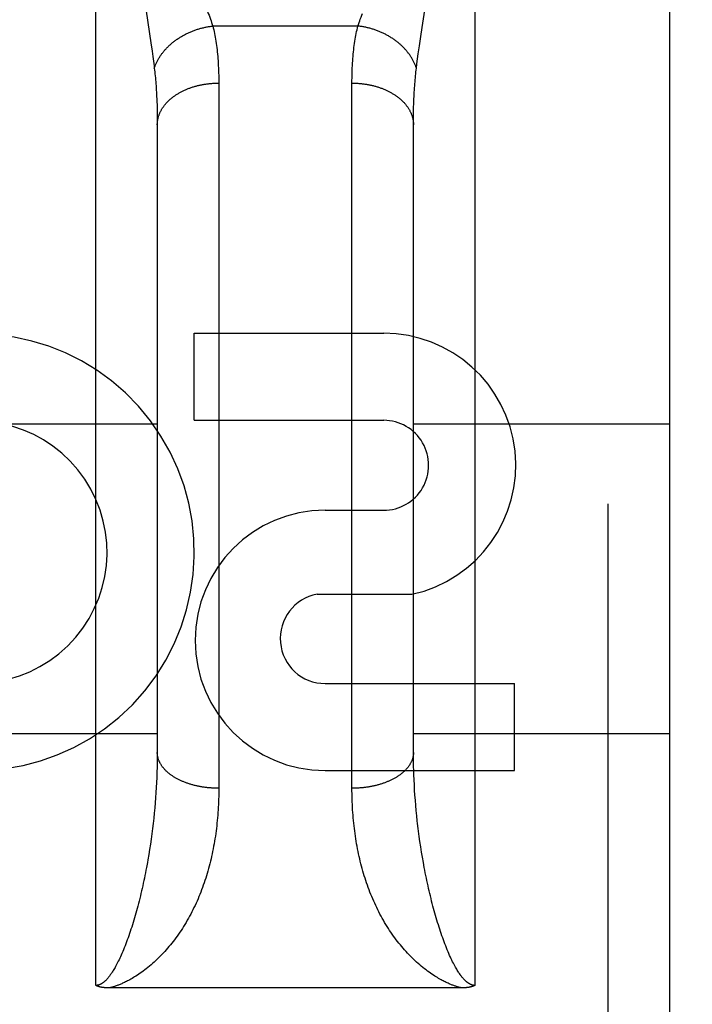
# Model space of a CAD drawing. Header units: inches. Extents: x 0 to 220, y 0 to 142.
# Tile 49 of 76: x 65.292 to 65.62, y 104.639 to 105.119. Entities that reach past the tile are written whole.
import ezdxf

# ---------------------------------------------------------------- set-up
doc = ezdxf.new("R2010")
doc.units = ezdxf.units.IN
doc.header["$LTSCALE"] = 12.0905172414
doc.header["$MEASUREMENT"] = 0
doc.linetypes.add('HIDDEN', pattern=[0.2, 0.1, -0.1])
doc.layers.add('DEFAULT_2', color=8, linetype='HIDDEN')
doc.layers.add('LEFT_DOOR_ASSEMBLY', color=7, linetype='CONTINUOUS')

msp = doc.modelspace()

# ---------------------------------------------------------------- linework, layer by layer
at = {"layer": 'DEFAULT_2', "color": 8, "linetype": 'HIDDEN'}
msp.add_line((67.40064453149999, 104.8411618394), (40.7966445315, 104.8411618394), dxfattribs=at)
at = {"layer": 'LEFT_DOOR_ASSEMBLY', "color": 8, "linetype": 'HIDDEN'}
for p, q in [((65.32914453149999, 104.6478765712), (65.32914453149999, 105.4586699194)), ((65.5141445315, 105.4586699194), (65.5141445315, 104.6478765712)), ((65.57914453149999, 103.6736699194), (65.57914453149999, 105.4586699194)), ((65.6091445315, 105.4286695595), (65.6091445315, 103.7036699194)), ((65.3536720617, 105.1229460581), (65.3560042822, 105.1074618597)), ((65.4879336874, 105.1118063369), (65.48986102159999, 105.1245918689)), ((65.4570552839, 105.1157281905), (65.3862337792, 105.1157281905)), ((65.48708274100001, 105.1060844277), (65.4879336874, 105.1118063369)), ((65.3560042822, 105.1074618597), (65.3565880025, 105.1034340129)), ((65.3565880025, 105.1034340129), (65.356939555, 105.1009179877)), ((65.4861849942, 105.0997083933), (65.4865215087, 105.1021595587)), ((65.4865215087, 105.1021595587), (65.48708274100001, 105.1060844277)), ((65.356939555, 105.1009179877), (65.3572611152, 105.0985300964)), ((65.4855999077, 105.0951683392), (65.4858781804, 105.0973815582)), ((65.4858781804, 105.0973815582), (65.4861849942, 105.0997083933)), ((65.3891402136, 105.0891726), (65.3891445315, 104.7440189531)), ((65.45414967, 104.74269103), (65.45414453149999, 105.0879074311)), ((65.35903813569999, 105.0758051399), (65.3590903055, 105.0735018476)), ((65.3590903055, 105.0735018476), (65.3591250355, 105.0711491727)), ((65.4841640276, 105.0711491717), (65.4841987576, 105.0735018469)), ((65.4841987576, 105.0735018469), (65.4842509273, 105.0758051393)), ((65.3591250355, 105.0711491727), (65.3591423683, 105.0687470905)), ((65.3591423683, 105.0687470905), (65.3591445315, 104.76152975)), ((65.4841445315, 104.7615297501), (65.48414669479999, 105.0687470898)), ((65.48414669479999, 105.0687470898), (65.4841640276, 105.0711491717)), ((65.3772013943, 104.9234536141), (65.3772013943, 104.9658916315)), ((65.3772013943, 104.9658916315), (65.4696257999, 104.9658916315)), ((65.2341445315, 104.9216699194), (65.3591445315, 104.9216699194)), ((65.3772013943, 104.9234536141), (65.4696257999, 104.9234536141)), ((65.4841445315, 104.9216699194), (65.6091445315, 104.9216699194)), ((65.44107516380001, 104.8795841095), (65.4695879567, 104.8795841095)), ((65.43715054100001, 104.8386235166), (65.4834256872, 104.8386235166)), ((65.44107516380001, 104.7951079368), (65.5334995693, 104.7951079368)), ((65.5334995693, 104.7526699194), (65.5334995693, 104.7951079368)), ((65.2341445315, 104.7706699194), (65.3591445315, 104.7706699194)), ((65.4841445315, 104.7706699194), (65.6091445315, 104.7706699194)), ((65.3591445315, 104.7615297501), (65.3591342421, 104.759115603)), ((65.484154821, 104.7591156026), (65.4841445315, 104.7615297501)), ((65.3591033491, 104.7566895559), (65.3590518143, 104.7542521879)), ((65.3591342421, 104.759115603), (65.3591033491, 104.7566895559)), ((65.48418571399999, 104.7566895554), (65.484154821, 104.7591156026)), ((65.4842372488, 104.7542521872), (65.48418571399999, 104.7566895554)), ((65.3589795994, 104.7518041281), (65.3588866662, 104.7493460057)), ((65.3590518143, 104.7542521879), (65.3589795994, 104.7518041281)), ((65.44107516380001, 104.7526699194), (65.5334995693, 104.7526699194)), ((65.3587729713, 104.7468783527), (65.3586384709, 104.7444017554)), ((65.3588866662, 104.7493460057), (65.3587729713, 104.7468783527)), ((65.4844566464, 104.7481133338), (65.4843533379, 104.7505762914)), ((65.4845807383, 104.745641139), (65.4844566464, 104.7481133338)), ((65.3584831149, 104.7419167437), (65.3583068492, 104.7394238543)), ((65.3586384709, 104.7444017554), (65.3584831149, 104.7419167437)), ((65.48472566, 104.7431602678), (65.4845807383, 104.745641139)), ((65.4848914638, 104.740671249), (65.48472566, 104.7431602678)), ((65.3581096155, 104.736923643), (65.3578913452, 104.7344166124)), ((65.3583068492, 104.7394238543), (65.3581096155, 104.736923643)), ((65.48507820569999, 104.7381746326), (65.4848914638, 104.740671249)), ((65.4852859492, 104.735670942), (65.48507820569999, 104.7381746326)), ((65.3578913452, 104.7344166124), (65.3576519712, 104.7319033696)), ((65.48551476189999, 104.7331607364), (65.4852859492, 104.735670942)), ((65.48576472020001, 104.7306445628), (65.48551476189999, 104.7331607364)), ((65.357391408, 104.7293844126), (65.3571095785, 104.7268604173)), ((65.3576519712, 104.7319033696), (65.357391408, 104.7293844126)), ((65.48603590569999, 104.7281230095), (65.48576472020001, 104.7306445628)), ((65.35680638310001, 104.7243319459), (65.35648173, 104.7217997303)), ((65.3571095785, 104.7268604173), (65.35680638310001, 104.7243319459)), ((65.35613551, 104.7192644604), (65.3557676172, 104.7167269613)), ((65.35648173, 104.7217997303), (65.35613551, 104.7192644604)), ((65.4873347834, 104.7179959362), (65.4869777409, 104.7205324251)), ((65.4877135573, 104.7154576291), (65.4873347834, 104.7179959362)), ((65.3553779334, 104.7141880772), (65.3549663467, 104.7116488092)), ((65.3557676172, 104.7167269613), (65.3553779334, 104.7141880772)), ((65.4881141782, 104.7129184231), (65.4877135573, 104.7154576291)), ((65.4885367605, 104.7103793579), (65.4881141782, 104.7129184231)), ((65.4889814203, 104.7078415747), (65.4885367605, 104.7103793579)), ((65.4894482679, 104.7053063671), (65.4889814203, 104.7078415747)), ((65.507766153, 104.6466674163), (65.3357396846, 104.646666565))]:
    msp.add_line(p, q, dxfattribs=at)
for points in [[(65.38326810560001, 105.123921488), (65.38403146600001, 105.1219242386), (65.3843905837, 105.1209656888), (65.3847345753, 105.1200330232), (65.3850636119, 105.1191254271), (65.3853777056, 105.1182423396), (65.3856772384, 105.1173824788), (65.3859626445, 105.1165444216), (65.3862337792, 105.1157281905)], [(65.4570552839, 105.1157281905), (65.457326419, 105.1165444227), (65.4576118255, 105.1173824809), (65.4579113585, 105.1182423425), (65.4582254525, 105.1191254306), (65.4585544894, 105.1200330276), (65.4588984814, 105.1209656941), (65.45925759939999, 105.1219242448)], [(65.3576891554, 105.0951683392), (65.3578003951, 105.0955026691), (65.35791740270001, 105.0958363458), (65.3580401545, 105.0961693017), (65.3581686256, 105.0965014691), (65.3583027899, 105.0968327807), (65.35844262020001, 105.0971631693), (65.3585880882, 105.0974925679), (65.3587391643, 105.0978209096), (65.3588958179, 105.0981481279), (65.3590580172, 105.0984741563), (65.35922572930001, 105.0987989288), (65.35939892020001, 105.0991223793), (65.3595775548, 105.0994444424), (65.3597615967, 105.0997650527), (65.3599510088, 105.1000841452), (65.3601457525, 105.1004016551), (65.3603457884, 105.1007175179), (65.3605510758, 105.1010316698), (65.3607615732, 105.1013440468), (65.3609772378, 105.1016545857), (65.3611980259, 105.1019632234), (65.3614238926, 105.1022698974), (65.3616547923, 105.1025745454), (65.36189067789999, 105.1028771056), (65.36213150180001, 105.1031775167), (65.362377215, 105.1034757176), (65.3626277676, 105.103771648), (65.362883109, 105.1040652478), (65.36314318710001, 105.1043564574), (65.3634079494, 105.1046452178), (65.3636773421, 105.1049314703), (65.3639513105, 105.105215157), (65.3642297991, 105.1054962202), (65.3645127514, 105.1057746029), (65.3648001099, 105.1060502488), (65.36509181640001, 105.1063231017), (65.3653878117, 105.1065931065), (65.3656880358, 105.1068602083), (65.36599242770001, 105.107124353), (65.3663009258, 105.1073854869), (65.3666134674, 105.1076435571), (65.3669299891, 105.1078985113), (65.3672504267, 105.1081502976), (65.3675747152, 105.1083988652), (65.3679027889, 105.1086441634), (65.3682345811, 105.1088861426), (65.3685700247, 105.1091247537), (65.36890905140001, 105.1093599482), (65.36925159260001, 105.1095916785), (65.3695975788, 105.1098198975), (65.3699469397, 105.110044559), (65.3702996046, 105.1102656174), (65.3706555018, 105.1104830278), (65.3710145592, 105.1106967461), (65.3713767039, 105.1109067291), (65.3717418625, 105.111112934), (65.3721099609, 105.111315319), (65.3724809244, 105.1115138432), (65.37285467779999, 105.1117084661), (65.37323114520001, 105.1118991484), (65.3736102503, 105.1120858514), (65.3739919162, 105.1122685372), (65.3743760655, 105.1124471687), (65.3747626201, 105.1126217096), (65.3751515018, 105.1127921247), (65.3755426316, 105.1129583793), (65.3759359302, 105.1131204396), (65.3763313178, 105.1132782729), (65.3767287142, 105.1134318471), (65.3771280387, 105.113581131), (65.3775292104, 105.1137260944), (65.3779321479, 105.1138667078), (65.3783367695, 105.1140029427), (65.378742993, 105.1141347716), (65.3791507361, 105.1142621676), (65.379559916, 105.1143851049), (65.3799704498, 105.1145035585), (65.3803822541, 105.1146175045), (65.3807952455, 105.1147269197), (65.3812093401, 105.114831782), (65.3816244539, 105.11493207), (65.3820405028, 105.1150277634), (65.3824574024, 105.1151188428), (65.382875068, 105.1152052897), (65.3832934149, 105.1152870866), (65.3837123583, 105.1153642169), (65.3841318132, 105.115436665), (65.3845516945, 105.1155044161), (65.384971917, 105.1155674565), (65.3853923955, 105.1156257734), (65.3858130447, 105.115679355), (65.3862337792, 105.1157281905)], [(65.3862337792, 105.1157281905), (65.38645006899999, 105.1148486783), (65.3866583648, 105.1139547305), (65.3868586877, 105.1130462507), (65.38705097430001, 105.1121229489), (65.3872351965, 105.1111845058), (65.3874112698, 105.1102308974), (65.3875791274, 105.1092619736), (65.3877386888, 105.1082778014), (65.3878898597, 105.107278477), (65.38803261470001, 105.1062637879), (65.38816691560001, 105.1052335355), (65.38829270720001, 105.1041877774), (65.3884099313, 105.1031265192), (65.3885185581, 105.1020497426), (65.3886185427, 105.1009574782), (65.388709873, 105.0998496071), (65.38879252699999, 105.0987260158), (65.3888664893, 105.0975867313), (65.3889317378, 105.0964317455), (65.38898827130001, 105.0952610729), (65.3890360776, 105.0940747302), (65.3890751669, 105.0928727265), (65.3891055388, 105.0916551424), (65.3891272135, 105.0904218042), (65.3891402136, 105.0891726)], [(65.45414453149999, 105.0879074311), (65.4541488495, 105.0891725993), (65.4541618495, 105.0904218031), (65.4541835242, 105.0916551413), (65.4542138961, 105.0928727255), (65.4542529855, 105.0940747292), (65.45430079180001, 105.095261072), (65.45435732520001, 105.0964317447), (65.4544225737, 105.0975867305), (65.4544965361, 105.0987260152), (65.4545791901, 105.0998496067), (65.4546705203, 105.1009574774), (65.4547705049, 105.1020497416), (65.4548791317, 105.1031265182), (65.4549963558, 105.1041877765), (65.4551221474, 105.1052335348), (65.4552564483, 105.1062637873), (65.4553992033, 105.1072784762), (65.4555503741, 105.1082778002), (65.4557099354, 105.1092619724), (65.455877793, 105.110230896), (65.4560538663, 105.1111845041), (65.4562380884, 105.112122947), (65.456430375, 105.1130462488), (65.4566306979, 105.1139547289), (65.4568389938, 105.1148486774), (65.4570552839, 105.1157281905)], [(65.4855999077, 105.0951683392), (65.485488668, 105.0955026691), (65.4853716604, 105.0958363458), (65.4852489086, 105.0961693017), (65.4851204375, 105.0965014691), (65.4849862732, 105.0968327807), (65.4848464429, 105.0971631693), (65.4847009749, 105.0974925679), (65.4845498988, 105.0978209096), (65.48439324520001, 105.0981481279), (65.4842310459, 105.0984741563), (65.4840633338, 105.0987989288), (65.4838901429, 105.0991223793), (65.4837115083, 105.0994444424), (65.4835274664, 105.0997650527), (65.4833380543, 105.1000841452), (65.4831433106, 105.1004016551), (65.4829432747, 105.1007175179), (65.4827379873, 105.1010316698), (65.4825274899, 105.1013440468), (65.4823118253, 105.1016545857), (65.48209103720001, 105.1019632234), (65.4818651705, 105.1022698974), (65.4816342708, 105.1025745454), (65.48139838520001, 105.1028771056), (65.4811575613, 105.1031775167), (65.4809118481, 105.1034757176), (65.4806612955, 105.103771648), (65.4804059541, 105.1040652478), (65.48014587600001, 105.1043564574), (65.4798811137, 105.1046452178), (65.479611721, 105.1049314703), (65.4793377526, 105.105215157), (65.479059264, 105.1054962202), (65.4787763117, 105.1057746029), (65.4784889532, 105.1060502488), (65.4781972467, 105.1063231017), (65.4779012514, 105.1065931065), (65.4776010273, 105.1068602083), (65.4772966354, 105.107124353), (65.4769881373, 105.1073854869), (65.4766755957, 105.1076435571), (65.476359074, 105.1078985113), (65.4760386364, 105.1081502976), (65.4757143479, 105.1083988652), (65.4753862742, 105.1086441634), (65.475054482, 105.1088861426), (65.4747190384, 105.1091247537), (65.4743800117, 105.1093599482), (65.47403747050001, 105.1095916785), (65.4736914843, 105.1098198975), (65.4733421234, 105.110044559), (65.47298945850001, 105.1102656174), (65.4726335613, 105.1104830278), (65.47227450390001, 105.1106967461), (65.4719123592, 105.1109067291), (65.4715472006, 105.111112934), (65.4711791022, 105.111315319), (65.4708081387, 105.1115138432), (65.4704343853, 105.1117084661), (65.4700579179, 105.1118991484), (65.4696788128, 105.1120858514), (65.46929714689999, 105.1122685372), (65.4689129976, 105.1124471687), (65.468526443, 105.1126217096), (65.4681375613, 105.1127921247), (65.46774643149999, 105.1129583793), (65.4673531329, 105.1131204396), (65.4669577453, 105.1132782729), (65.4665603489, 105.1134318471), (65.4661610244, 105.113581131), (65.4657598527, 105.1137260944), (65.4653569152, 105.1138667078), (65.46495229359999, 105.1140029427), (65.4645460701, 105.1141347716), (65.464138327, 105.1142621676), (65.4637291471, 105.1143851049), (65.4633186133, 105.1145035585), (65.462906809, 105.1146175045), (65.4624938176, 105.1147269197), (65.462079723, 105.114831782), (65.4616646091, 105.11493207), (65.46124856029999, 105.1150277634), (65.4608316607, 105.1151188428), (65.4604139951, 105.1152052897), (65.45999564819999, 105.1152870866), (65.4595767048, 105.1153642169), (65.4591572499, 105.115436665), (65.4587373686, 105.1155044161), (65.4583171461, 105.1155674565), (65.4578966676, 105.1156257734), (65.4574760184, 105.115679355), (65.4570552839, 105.1157281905)], [(65.3572611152, 105.0985300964), (65.3575535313, 105.0962606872), (65.3576891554, 105.0951683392)], [(65.3576891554, 105.0951683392), (65.3577972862, 105.0942628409), (65.3579014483, 105.0933450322), (65.35800160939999, 105.0924149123), (65.358097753, 105.091472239), (65.3581898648, 105.0905167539), (65.3582779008, 105.0895485), (65.3583618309, 105.0885673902), (65.3584416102, 105.0875735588), (65.35851719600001, 105.0865671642), (65.35858857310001, 105.0855480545), (65.3586557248, 105.0845160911), (65.3587186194, 105.083471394), (65.3587772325, 105.0824140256), (65.3588315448, 105.0813440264), (65.3588815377, 105.0802614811), (65.35892720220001, 105.0791663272)], [(65.4842509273, 105.0758051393), (65.4843205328, 105.0780585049), (65.48436186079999, 105.079166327), (65.4844075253, 105.0802614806), (65.4844575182, 105.0813440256), (65.4845118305, 105.0824140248), (65.48457044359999, 105.0834713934), (65.4846333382, 105.0845160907), (65.48470048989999, 105.0855480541), (65.48477186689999, 105.0865671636), (65.48484745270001, 105.0875735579), (65.4849272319, 105.0885673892), (65.4850111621, 105.089548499), (65.485099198, 105.0905167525), (65.4851913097, 105.0914722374), (65.4852874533, 105.0924149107), (65.4853876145, 105.0933450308), (65.4854917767, 105.09426284), (65.4855999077, 105.0951683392)], [(65.3591445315, 105.0675273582), (65.359147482, 105.0678131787), (65.3591563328, 105.068098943), (65.3591710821, 105.0683845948), (65.3591917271, 105.068670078), (65.3592182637, 105.0689553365), (65.3592506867, 105.069240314), (65.3592889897, 105.0695249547), (65.3593331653, 105.0698092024), (65.35938320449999, 105.0700930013), (65.35943909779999, 105.0703762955), (65.359500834, 105.0706590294), (65.359568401, 105.0709411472), (65.3596417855, 105.0712225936), (65.35972097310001, 105.0715033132), (65.3598059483, 105.0717832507), (65.3598966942, 105.0720623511), (65.35999319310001, 105.0723405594), (65.3600954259, 105.072617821), (65.3602033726, 105.0728940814), (65.3603170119, 105.0731692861), (65.36043632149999, 105.0734433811), (65.3605612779, 105.0737163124), (65.3606918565, 105.0739880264), (65.3608280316, 105.0742584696), (65.3609697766, 105.0745275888), (65.3611170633, 105.074795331), (65.361269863, 105.0750616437), (65.3614281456, 105.0753264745), (65.3615918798, 105.0755897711), (65.36176103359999, 105.0758514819), (65.3619355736, 105.0761115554), (65.3621154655, 105.0763699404), (65.36230067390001, 105.0766265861), (65.3624911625, 105.0768814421), (65.3626868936, 105.0771344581), (65.3628878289, 105.0773855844), (65.3630939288, 105.0776347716), (65.36330515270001, 105.0778819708), (65.3635214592, 105.0781271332), (65.3637428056, 105.0783702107), (65.3639691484, 105.0786111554), (65.36420044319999, 105.0788499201), (65.3644366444, 105.0790864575), (65.3646777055, 105.0793207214), (65.3649235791, 105.0795526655), (65.365174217, 105.0797822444), (65.3654295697, 105.0800094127), (65.36568958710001, 105.0802341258), (65.3659542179, 105.0804563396), (65.3662234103, 105.0806760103), (65.3664971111, 105.0808930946), (65.3667752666, 105.08110755), (65.3670578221, 105.0813193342), (65.3673447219, 105.0815284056), (65.3676359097, 105.0817347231), (65.3679313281, 105.0819382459), (65.3682309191, 105.0821389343), (65.3685346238, 105.0823367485), (65.3688423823, 105.0825316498), (65.3691541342, 105.0827235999), (65.3694698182, 105.0829125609), (65.369789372, 105.0830984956), (65.370112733, 105.0832813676), (65.3704398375, 105.0834611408), (65.3707706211, 105.0836377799), (65.3711050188, 105.0838112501), (65.3714429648, 105.0839815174), (65.37178439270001, 105.0841485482), (65.3721292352, 105.0843123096), (65.3724774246, 105.0844727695), (65.37282889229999, 105.0846298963), (65.3731835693, 105.0847836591), (65.3735413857, 105.0849340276), (65.3739022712, 105.0850809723), (65.3742661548, 105.0852244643), (65.3746329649, 105.0853644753), (65.3750026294, 105.0855009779), (65.3753750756, 105.085633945), (65.3757502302, 105.0857633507), (65.3761280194, 105.0858891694), (65.3765083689, 105.0860113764), (65.3768912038, 105.0861299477), (65.377276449, 105.0862448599), (65.3776640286, 105.0863560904), (65.37805386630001, 105.0864636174), (65.3784458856, 105.0865674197), (65.3788400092, 105.0866674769), (65.3792361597, 105.0867637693), (65.3796342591, 105.0868562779), (65.3800342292, 105.0869449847), (65.3804359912, 105.087029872), (65.3808394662, 105.0871109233), (65.3812445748, 105.0871881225), (65.3816512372, 105.0872614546), (65.3820593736, 105.087330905), (65.3824689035, 105.0873964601), (65.3828797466, 105.0874581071), (65.3832918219, 105.0875158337), (65.3837050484, 105.0875696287), (65.3841193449, 105.0876194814), (65.3845346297, 105.0876653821), (65.3849508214, 105.0877073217), (65.3853678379, 105.087745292), (65.3857855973, 105.0877792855), (65.38620401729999, 105.0878092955), (65.3866230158, 105.0878353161), (65.3870425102, 105.0878573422), (65.3874624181, 105.0878753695), (65.38788265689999, 105.0878893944), (65.3883031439, 105.0878994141), (65.3887237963, 105.0879054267), (65.3891445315, 105.0879074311)], [(65.45414453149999, 105.0879074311), (65.4545652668, 105.0879054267), (65.4549859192, 105.0878994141), (65.4554064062, 105.0878893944), (65.455826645, 105.0878753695), (65.4562465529, 105.0878573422), (65.45666604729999, 105.0878353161), (65.4570850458, 105.0878092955), (65.4575034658, 105.0877792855), (65.45792122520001, 105.087745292), (65.4583382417, 105.0877073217), (65.4587544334, 105.0876653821), (65.4591697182, 105.0876194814), (65.4595840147, 105.0875696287), (65.4599972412, 105.0875158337), (65.46040931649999, 105.0874581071), (65.4608201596, 105.0873964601), (65.4612296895, 105.087330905), (65.4616378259, 105.0872614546), (65.4620444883, 105.0871881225), (65.4624495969, 105.0871109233), (65.4628530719, 105.087029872), (65.46325483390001, 105.0869449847), (65.463654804, 105.0868562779), (65.4640529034, 105.0867637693), (65.4644490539, 105.0866674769), (65.4648431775, 105.0865674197), (65.46523519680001, 105.0864636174), (65.4656250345, 105.0863560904), (65.4660126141, 105.0862448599), (65.4663978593, 105.0861299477), (65.4667806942, 105.0860113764), (65.4671610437, 105.0858891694), (65.4675388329, 105.0857633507), (65.4679139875, 105.085633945), (65.4682864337, 105.0855009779), (65.4686560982, 105.0853644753), (65.4690229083, 105.0852244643), (65.46938679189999, 105.0850809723), (65.4697476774, 105.0849340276), (65.4701054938, 105.0847836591), (65.4704601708, 105.0846298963), (65.47081163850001, 105.0844727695), (65.4711598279, 105.0843123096), (65.4715046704, 105.0841485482), (65.4718460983, 105.0839815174), (65.47218404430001, 105.0838112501), (65.472518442, 105.0836377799), (65.4728492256, 105.0834611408), (65.4731763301, 105.0832813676), (65.4734996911, 105.0830984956), (65.4738192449, 105.0829125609), (65.4741349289, 105.0827235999), (65.4744466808, 105.0825316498), (65.4747544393, 105.0823367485), (65.475058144, 105.0821389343), (65.475357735, 105.0819382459), (65.4756531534, 105.0817347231), (65.4759443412, 105.0815284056), (65.47623124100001, 105.0813193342), (65.4765137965, 105.08110755), (65.476791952, 105.0808930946), (65.4770656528, 105.0806760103), (65.4773348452, 105.0804563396), (65.47759947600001, 105.0802341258), (65.4778594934, 105.0800094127), (65.4781148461, 105.0797822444), (65.478365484, 105.0795526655), (65.4786113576, 105.0793207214), (65.4788524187, 105.0790864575), (65.4790886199, 105.0788499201), (65.4793199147, 105.0786111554), (65.4795462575, 105.0783702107), (65.4797676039, 105.0781271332), (65.4799839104, 105.0778819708), (65.4801951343, 105.0776347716), (65.4804012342, 105.0773855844), (65.4806021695, 105.0771344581), (65.48079790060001, 105.0768814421), (65.48098838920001, 105.0766265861), (65.4811735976, 105.0763699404), (65.4813534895, 105.0761115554), (65.4815280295, 105.0758514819), (65.4816971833, 105.0755897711), (65.4818609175, 105.0753264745), (65.4820192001, 105.0750616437), (65.4821719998, 105.074795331), (65.4823192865, 105.0745275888), (65.4824610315, 105.0742584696), (65.4825972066, 105.0739880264), (65.4827277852, 105.0737163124), (65.4828527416, 105.0734433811), (65.4829720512, 105.0731692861), (65.4830856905, 105.0728940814), (65.4831936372, 105.072617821), (65.48329587, 105.0723405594), (65.4833923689, 105.0720623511), (65.4834831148, 105.0717832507), (65.48356809, 105.0715033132), (65.4836472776, 105.0712225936), (65.4837206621, 105.0709411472), (65.4837882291, 105.0706590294), (65.4838499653, 105.0703762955), (65.4839058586, 105.0700930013), (65.4839558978, 105.0698092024), (65.4840000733, 105.0695249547), (65.48403837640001, 105.069240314), (65.4840707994, 105.0689553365), (65.484097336, 105.068670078), (65.484117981, 105.0683845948), (65.4841327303, 105.068098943), (65.48414158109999, 105.0678131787), (65.4841445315, 105.0675273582)], [(65.35892720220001, 105.0791663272), (65.3590055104, 105.0769380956), (65.35903813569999, 105.0758051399)], [(65.3891445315, 104.7440189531), (65.3887237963, 104.7440206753), (65.3883031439, 104.7440258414), (65.38788265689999, 104.7440344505), (65.3874624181, 104.7440465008), (65.3870425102, 104.7440619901), (65.3866230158, 104.7440809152), (65.38620401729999, 104.7441032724), (65.3857855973, 104.7441290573), (65.3853678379, 104.7441582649), (65.3849508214, 104.7441908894), (65.3845346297, 104.7442269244), (65.3841193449, 104.7442663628), (65.3837050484, 104.7443091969), (65.3832918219, 104.7443554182), (65.3828797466, 104.7444050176), (65.3824689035, 104.7444579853), (65.3820593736, 104.7445143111), (65.3816512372, 104.7445739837), (65.3812445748, 104.7446369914), (65.3808394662, 104.7447033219), (65.3804359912, 104.7447729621), (65.3800342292, 104.7448458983), (65.3796342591, 104.7449221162), (65.3792361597, 104.7450016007), (65.3788400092, 104.7450843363), (65.3784458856, 104.7451703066), (65.37805386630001, 104.7452594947), (65.3776640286, 104.7453518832), (65.377276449, 104.7454474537), (65.3768912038, 104.7455461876), (65.3765083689, 104.7456480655), (65.3761280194, 104.7457530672), (65.3757502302, 104.7458611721), (65.3753750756, 104.7459723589), (65.3750026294, 104.7460866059), (65.3746329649, 104.7462038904), (65.3742661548, 104.7463241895), (65.3739022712, 104.7464474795), (65.3735413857, 104.7465737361), (65.3731835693, 104.7467029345), (65.37282889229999, 104.7468350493), (65.3724774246, 104.7469700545), (65.3721292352, 104.7471079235), (65.37178439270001, 104.7472486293), (65.3714429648, 104.7473921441), (65.3711050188, 104.7475384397), (65.3707706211, 104.7476874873), (65.3704398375, 104.7478392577), (65.370112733, 104.747993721), (65.369789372, 104.7481508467), (65.3694698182, 104.748310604), (65.3691541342, 104.7484729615), (65.3688423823, 104.7486378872), (65.3685346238, 104.7488053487), (65.3682309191, 104.748975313), (65.3679313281, 104.7491477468), (65.3676359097, 104.749322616), (65.3673447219, 104.7494998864), (65.3670578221, 104.749679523), (65.3667752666, 104.7498614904), (65.3664971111, 104.750045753), (65.3662234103, 104.7502322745), (65.3659542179, 104.7504210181), (65.36568958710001, 104.7506119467), (65.3654295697, 104.7508050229), (65.365174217, 104.7510002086), (65.3649235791, 104.7511974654), (65.3646777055, 104.7513967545), (65.3644366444, 104.7515980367), (65.36420044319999, 104.7518012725), (65.3639691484, 104.7520064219), (65.3637428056, 104.7522134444), (65.3635214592, 104.7524222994), (65.36330515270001, 104.7526329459), (65.3630939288, 104.7528453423), (65.3628878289, 104.7530594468), (65.3626868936, 104.7532752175), (65.3624911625, 104.7534926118), (65.36230067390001, 104.753711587), (65.3621154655, 104.7539321), (65.3619355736, 104.7541541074), (65.36176103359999, 104.7543775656), (65.3615918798, 104.7546024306), (65.3614281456, 104.7548286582), (65.361269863, 104.7550562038), (65.3611170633, 104.7552850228), (65.3609697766, 104.7555150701), (65.3608280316, 104.7557463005), (65.3606918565, 104.7559786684), (65.3605612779, 104.7562121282), (65.36043632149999, 104.756446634), (65.3603170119, 104.7566821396), (65.3602033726, 104.7569185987), (65.3600954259, 104.7571559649), (65.35999319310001, 104.7573941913), (65.3598966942, 104.7576332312), (65.3598059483, 104.7578730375), (65.35972097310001, 104.758113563), (65.3596417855, 104.7583547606), (65.359568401, 104.7585965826), (65.359500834, 104.7588389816), (65.35943909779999, 104.7590819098), (65.35938320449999, 104.7593253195), (65.3593331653, 104.7595691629), (65.3592889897, 104.7598133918), (65.3592506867, 104.7600579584), (65.3592182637, 104.7603028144), (65.3591917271, 104.7605479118), (65.3591710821, 104.7607932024), (65.3591563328, 104.7610386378), (65.359147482, 104.7612841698), (65.3591445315, 104.7615297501)], [(65.4841445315, 104.7615297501), (65.48414158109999, 104.7612841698), (65.4841327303, 104.7610386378), (65.484117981, 104.7607932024), (65.484097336, 104.7605479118), (65.4840707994, 104.7603028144), (65.48403837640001, 104.7600579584), (65.4840000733, 104.7598133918), (65.4839558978, 104.7595691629), (65.4839058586, 104.7593253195), (65.4838499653, 104.7590819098), (65.4837882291, 104.7588389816), (65.4837206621, 104.7585965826), (65.4836472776, 104.7583547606), (65.48356809, 104.758113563), (65.4834831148, 104.7578730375), (65.4833923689, 104.7576332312), (65.48329587, 104.7573941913), (65.4831936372, 104.7571559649), (65.4830856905, 104.7569185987), (65.4829720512, 104.7566821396), (65.4828527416, 104.756446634), (65.4827277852, 104.7562121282), (65.4825972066, 104.7559786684), (65.4824610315, 104.7557463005), (65.4823192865, 104.7555150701), (65.4821719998, 104.7552850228), (65.4820192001, 104.7550562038), (65.4818609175, 104.7548286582), (65.4816971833, 104.7546024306), (65.4815280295, 104.7543775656), (65.4813534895, 104.7541541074), (65.4811735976, 104.7539321), (65.48098838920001, 104.753711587), (65.48079790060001, 104.7534926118), (65.4806021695, 104.7532752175), (65.4804012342, 104.7530594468), (65.4801951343, 104.7528453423), (65.4799839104, 104.7526329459), (65.4797676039, 104.7524222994), (65.4795462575, 104.7522134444), (65.4793199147, 104.7520064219), (65.4790886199, 104.7518012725), (65.4788524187, 104.7515980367), (65.4786113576, 104.7513967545), (65.478365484, 104.7511974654), (65.4781148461, 104.7510002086), (65.4778594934, 104.7508050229), (65.47759947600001, 104.7506119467), (65.4773348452, 104.7504210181), (65.4770656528, 104.7502322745), (65.476791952, 104.750045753), (65.4765137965, 104.7498614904), (65.47623124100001, 104.749679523), (65.4759443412, 104.7494998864), (65.4756531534, 104.749322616), (65.475357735, 104.7491477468), (65.475058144, 104.748975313), (65.4747544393, 104.7488053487), (65.4744466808, 104.7486378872), (65.4741349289, 104.7484729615), (65.4738192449, 104.748310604), (65.4734996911, 104.7481508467), (65.4731763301, 104.747993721), (65.4728492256, 104.7478392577), (65.472518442, 104.7476874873), (65.47218404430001, 104.7475384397), (65.4718460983, 104.7473921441), (65.4715046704, 104.7472486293), (65.4711598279, 104.7471079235), (65.47081163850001, 104.7469700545), (65.4704601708, 104.7468350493), (65.4701054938, 104.7467029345), (65.4697476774, 104.7465737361), (65.46938679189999, 104.7464474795), (65.4690229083, 104.7463241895), (65.4686560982, 104.7462038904), (65.4682864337, 104.7460866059), (65.4679139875, 104.7459723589), (65.4675388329, 104.7458611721), (65.4671610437, 104.7457530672), (65.4667806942, 104.7456480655), (65.4663978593, 104.7455461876), (65.4660126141, 104.7454474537), (65.4656250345, 104.7453518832), (65.46523519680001, 104.7452594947), (65.4648431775, 104.7451703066), (65.4644490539, 104.7450843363), (65.4640529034, 104.7450016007), (65.463654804, 104.7449221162), (65.46325483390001, 104.7448458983), (65.4628530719, 104.7447729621), (65.4624495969, 104.7447033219), (65.4620444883, 104.7446369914), (65.4616378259, 104.7445739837), (65.4612296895, 104.7445143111), (65.4608201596, 104.7444579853), (65.46040931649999, 104.7444050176), (65.4599972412, 104.7443554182), (65.4595840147, 104.7443091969), (65.4591697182, 104.7442663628), (65.4587544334, 104.7442269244), (65.4583382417, 104.7441908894), (65.45792122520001, 104.7441582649), (65.4575034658, 104.7441290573), (65.4570850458, 104.7441032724), (65.45666604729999, 104.7440809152), (65.4562465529, 104.7440619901), (65.455826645, 104.7440465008), (65.4554064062, 104.7440344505), (65.4549859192, 104.7440258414), (65.4545652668, 104.7440206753), (65.45414453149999, 104.7440189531)], [(65.4843533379, 104.7505762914), (65.4842707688, 104.7530294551), (65.4842372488, 104.7542521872)], [(65.3891445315, 104.7440189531), (65.38913939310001, 104.7426910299), (65.3891239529, 104.7413661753), (65.3890982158, 104.7400444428), (65.38906216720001, 104.7387260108), (65.3890157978, 104.7374110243), (65.3889590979, 104.7360996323), (65.3888920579, 104.7347919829), (65.3888146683, 104.7334882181), (65.3887269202, 104.7321884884), (65.3886288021, 104.730892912), (65.3885203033, 104.7296016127), (65.3884014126, 104.7283147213), (65.3882721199, 104.7270323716), (65.3881324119, 104.725754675), (65.3879822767, 104.7244817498), (65.3878217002, 104.7232137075), (65.3876506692, 104.7219506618), (65.3874691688, 104.7206927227), (65.3872771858, 104.7194400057), (65.3870747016, 104.7181926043), (65.386861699, 104.7169506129), (65.3866381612, 104.7157141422), (65.38640407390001, 104.7144833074), (65.38615941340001, 104.7132581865), (65.38590415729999, 104.7120388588), (65.38563828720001, 104.7108254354), (65.3853617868, 104.7096180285), (65.3850746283, 104.708416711), (65.3847767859, 104.707221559), (65.3844682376, 104.7060326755), (65.38414896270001, 104.7048501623), (65.3838189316, 104.7036740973), (65.3834781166, 104.7025045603), (65.3831264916, 104.7013416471), (65.3827640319, 104.7001854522), (65.3823907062, 104.6990360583), (65.3820064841, 104.697893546), (65.3816113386, 104.6967580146), (65.3812052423, 104.695629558), (65.3807881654, 104.6945082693), (65.3803600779, 104.6933942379), (65.37992095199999, 104.6922875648), (65.3794707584, 104.6911883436), (65.37900947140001, 104.6900966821), (65.3785370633, 104.6890126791), (65.3780535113, 104.6879364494), (65.3775587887, 104.6868680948), (65.3770528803, 104.6858077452), (65.3765357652, 104.6847555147), (65.3760074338, 104.6837115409), (65.3754678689, 104.6826759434), (65.3749170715, 104.6816488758), (65.3743549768, 104.6806303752), (65.3737817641, 104.6796208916), (65.37319737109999, 104.6786204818), (65.3726024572, 104.6776302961), (65.3719972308, 104.6766508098), (65.37138298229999, 104.6756839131), (65.3707610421, 104.6747316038), (65.37013149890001, 104.6737936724), (65.36949488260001, 104.6728706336), (65.3688512, 104.6719622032), (65.3682006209, 104.671068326), (65.3675431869, 104.670188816), (65.3668789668, 104.6693234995), (65.3662080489, 104.6684722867), (65.365530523, 104.6676350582), (65.3648464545, 104.6668117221), (65.3641559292, 104.666002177), (65.3634589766, 104.6652063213), (65.3627556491, 104.6644240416), (65.36204596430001, 104.6636552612), (65.3613299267, 104.6628998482), (65.3606076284, 104.662157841), (65.3598791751, 104.6614292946), (65.3591445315, 104.6607139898)], [(65.4841445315, 104.6607139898), (65.48340989, 104.6614292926), (65.48268143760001, 104.6621578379), (65.4819591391, 104.6628998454), (65.48124310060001, 104.6636552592), (65.480533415, 104.6644240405), (65.4798300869, 104.6652063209), (65.4791331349, 104.6660021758), (65.4784426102, 104.6668117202), (65.4777585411, 104.667635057), (65.4770810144, 104.6684722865), (65.47641009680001, 104.6693234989), (65.47574587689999, 104.6701888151), (65.4750884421, 104.6710683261), (65.4744378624, 104.6719622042), (65.4737941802, 104.6728706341), (65.4731575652, 104.6737936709), (65.4725280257, 104.6747315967), (65.4719060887, 104.6756839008), (65.47129183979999, 104.676650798), (65.470686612, 104.6776302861), (65.4700916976, 104.6786204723), (65.4695073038, 104.6796208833), (65.4689340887, 104.680630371), (65.4683719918, 104.6816488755), (65.4678211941, 104.6826759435), (65.4672816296, 104.6837115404), (65.4667532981, 104.6847555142), (65.466236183, 104.6858077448), (65.4657302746, 104.6868680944), (65.4652355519, 104.6879364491), (65.4647519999, 104.6890126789), (65.4642795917, 104.690096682), (65.4638183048, 104.6911883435), (65.4633681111, 104.6922875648), (65.46292898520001, 104.6933942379), (65.46250089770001, 104.6945082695), (65.4620838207, 104.6956295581), (65.46167772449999, 104.6967580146), (65.461282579, 104.697893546), (65.4608983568, 104.6990360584), (65.46052503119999, 104.7001854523), (65.46016257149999, 104.7013416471), (65.4598109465, 104.7025045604), (65.45947013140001, 104.7036740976), (65.4591401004, 104.7048501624), (65.4588208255, 104.7060326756), (65.4585122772, 104.7072215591), (65.4582144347, 104.7084167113), (65.4579272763, 104.7096180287), (65.4576507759, 104.7108254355), (65.4573849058, 104.712038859), (65.4571296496, 104.7132581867), (65.4568849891, 104.7144833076), (65.45665090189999, 104.7157141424), (65.4564273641, 104.7169506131), (65.4562143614, 104.7181926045), (65.4560118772, 104.719440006), (65.4558198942, 104.720692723), (65.4556383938, 104.7219506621), (65.4554673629, 104.7232137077), (65.4553067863, 104.72448175), (65.4551566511, 104.7257546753), (65.4550169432, 104.7270323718), (65.4548876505, 104.7283147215), (65.45476875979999, 104.7296016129), (65.4546602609, 104.7308929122), (65.4545621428, 104.7321884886), (65.4544743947, 104.7334882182), (65.45439700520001, 104.734791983), (65.4543299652, 104.7360996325), (65.4542732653, 104.7374110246), (65.4542268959, 104.738726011), (65.4541908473, 104.7400444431), (65.4541651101, 104.7413661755), (65.45414967, 104.74269103)], [(65.4864826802, 104.7243319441), (65.48617948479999, 104.7268604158), (65.48603590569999, 104.7281230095)], [(65.4869777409, 104.7205324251), (65.48664231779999, 104.7230662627), (65.4864826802, 104.7243319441)], [(65.3549663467, 104.7116488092), (65.35453274, 104.709110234), (65.3543076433, 104.7078415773)], [(65.3543076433, 104.7078415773), (65.3538407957, 104.70530637), (65.3535990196, 104.7040401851), (65.3533516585, 104.702775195), (65.35309870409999, 104.7015116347), (65.3528401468, 104.7002497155), (65.3525759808, 104.6989897), (65.35230619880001, 104.6977318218), (65.3520307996, 104.6964763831), (65.3517497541, 104.6952235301), (65.3514631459, 104.6939739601), (65.3511709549, 104.6927278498), (65.3508734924, 104.6914868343), (65.35057088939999, 104.6902516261), (65.3502637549, 104.6890249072), (65.3499527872, 104.6878093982), (65.34963801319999, 104.6866051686), (65.3493197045, 104.6854131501), (65.34899786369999, 104.6842332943), (65.34867257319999, 104.683065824), (65.3483438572, 104.6819108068), (65.3480117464, 104.6807683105), (65.34767628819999, 104.6796385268), (65.34733752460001, 104.6785215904), (65.3469954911, 104.6774176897), (65.34665022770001, 104.6763269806), (65.3463017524, 104.6752496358), (65.34595008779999, 104.6741857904), (65.34559524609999, 104.6731356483), (65.3452372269, 104.6720993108), (65.3448760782, 104.6710771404), (65.3445118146, 104.670069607), (65.34414453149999, 104.6690763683)], [(65.4991445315, 104.6690763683), (65.4987772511, 104.6700696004), (65.4984129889, 104.6710771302), (65.4980518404, 104.6720993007), (65.4976938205, 104.6731356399), (65.4973389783, 104.6741857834), (65.4969873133, 104.6752496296), (65.496638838, 104.6763269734), (65.49629357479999, 104.6774176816), (65.4959515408, 104.6785215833), (65.4956127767, 104.6796385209), (65.4952773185, 104.6807683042), (65.4949452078, 104.6819108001), (65.49461649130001, 104.6830658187), (65.4942912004, 104.6842332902), (65.4939693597, 104.6854131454), (65.4936510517, 104.6866051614), (65.4933362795, 104.687809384), (65.4930253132, 104.6890248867), (65.4927181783, 104.6902516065), (65.4924155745, 104.6914868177), (65.4921181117, 104.6927278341), (65.4918259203, 104.6939739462), (65.4915393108, 104.6952235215), (65.4912582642, 104.6964763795), (65.4909828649, 104.6977318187), (65.490713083, 104.6989896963), (65.4904489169, 104.7002497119), (65.49019035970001, 104.7015116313), (65.48993740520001, 104.7027751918), (65.489690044, 104.7040401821), (65.4894482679, 104.7053063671)], [(65.34414453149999, 104.6690763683), (65.3437726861, 104.6680941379), (65.3433999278, 104.6671334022), (65.3430261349, 104.6661928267), (65.3426521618, 104.6652747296), (65.3422781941, 104.664379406), (65.3419061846, 104.6635110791), (65.3415379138, 104.6626733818), (65.3411742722, 104.6618673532), (65.3408166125, 104.6610951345), (65.3404654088, 104.6603565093), (65.3401214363, 104.659652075), (65.3397851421, 104.6589814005), (65.3394571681, 104.6583446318), (65.3391376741, 104.6577406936), (65.3388269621, 104.6571689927), (65.33852519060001, 104.6566284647), (65.3382326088, 104.6561183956), (65.33794918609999, 104.6556374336), (65.33767512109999, 104.6551847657), (65.3374099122, 104.6547584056), (65.33715317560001, 104.6543566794), (65.3369046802, 104.6539782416), (65.3366640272, 104.6536215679), (65.3364312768, 104.653285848), (65.3362064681, 104.6529702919), (65.33598922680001, 104.6526735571), (65.3357793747, 104.6523946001), (65.3355763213, 104.6521319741), (65.3353794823, 104.6518842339), (65.3351886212, 104.6516505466), (65.33500331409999, 104.6514298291), (65.3348235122, 104.6512215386), (65.33464908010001, 104.6510250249), (65.3344798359, 104.6508396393), (65.33431565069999, 104.6506647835), (65.3341562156, 104.650499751), (65.3340012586, 104.6503438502), (65.3338505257, 104.6501965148), (65.33370372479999, 104.6500571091), (65.3335606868, 104.6499252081), (65.33342119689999, 104.6498003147), (65.3332850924, 104.6496820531), (65.33315216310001, 104.6495699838), (65.3330223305, 104.6494638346), (65.3328954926, 104.6493632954), (65.3327715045, 104.6492680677), (65.3326502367, 104.6491778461), (65.3325315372, 104.6490923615), (65.3324151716, 104.649011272), (65.3323012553, 104.6489345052), (65.3321897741, 104.6488619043), (65.3320808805, 104.6487933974), (65.3319747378, 104.6487289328), (65.3318712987, 104.6486683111), (65.33177061, 104.6486113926), (65.3316725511, 104.6485579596), (65.3315770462, 104.6485078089), (65.3314840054, 104.6484607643), (65.3313933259, 104.6484166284), (65.3313049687, 104.6483752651), (65.3312188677, 104.6483365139), (65.3311350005, 104.648300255), (65.3310533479, 104.64826636), (65.3309738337, 104.6482346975), (65.330896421, 104.6482051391), (65.3308209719, 104.6481775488), (65.3307473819, 104.6481517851), (65.3306755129, 104.6481277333), (65.3306052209, 104.6481052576), (65.33053641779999, 104.6480842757), (65.3304689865, 104.6480646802), (65.3304028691, 104.6480464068), (65.3303379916, 104.6480293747), (65.330274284, 104.6480135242), (65.3302116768, 104.6479987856), (65.33015009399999, 104.6479851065), (65.3300894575, 104.6479724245), (65.33002970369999, 104.6479606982), (65.3299707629, 104.6479498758), (65.329912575, 104.6479399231), (65.3298550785, 104.6479307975), (65.32979820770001, 104.6479224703), (65.3297418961, 104.647914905), (65.329686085, 104.6479080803), (65.3296307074, 104.6479019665), (65.3295757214, 104.647896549), (65.3295210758, 104.6478918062), (65.3294667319, 104.6478877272), (65.3294126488, 104.6478842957), (65.32935878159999, 104.6478815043), (65.3293050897, 104.6478793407), (65.3292515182, 104.6478778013), (65.3291979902, 104.647876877), (65.32914453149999, 104.6478765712)], [(65.5141445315, 104.6478765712), (65.5140906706, 104.6478768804), (65.51403667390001, 104.6478778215), (65.5139825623, 104.6478793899), (65.513928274, 104.6478815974), (65.5138737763, 104.6478844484), (65.5138190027, 104.647887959), (65.5137638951, 104.647892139), (65.5137083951, 104.6478970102), (65.5136524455, 104.6479025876), (65.5135959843, 104.6479088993), (65.5135389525, 104.6479159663), (65.5134812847, 104.6479238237), (65.5134229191, 104.6479324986), (65.5133637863, 104.6479420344), (65.5133038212, 104.6479524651), (65.5132429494, 104.6479638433), (65.5131811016, 104.6479762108), (65.5131181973, 104.6479896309), (65.5130541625, 104.6480041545), (65.5129889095, 104.6480198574), (65.5129223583, 104.648036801), (65.5128544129, 104.6480550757), (65.5127849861, 104.6480747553), (65.5127139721, 104.6480959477), (65.5126412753, 104.6481187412), (65.5125667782, 104.6481432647), (65.5124903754, 104.6481696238), (65.5124119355, 104.6481979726), (65.5123313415, 104.6482284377), (65.5122484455, 104.6482612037), (65.5121631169, 104.6482964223), (65.5120751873, 104.6483343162), (65.5119845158, 104.6483750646), (65.5118908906, 104.6484189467), (65.5117940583, 104.6484662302), (65.5116940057, 104.6485171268), (65.5115904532, 104.6485719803), (65.511483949, 104.6486306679), (65.5113748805, 104.6486931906), (65.5112634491, 104.6487595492), (65.5111501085, 104.6488296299), (65.5110344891, 104.6489038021), (65.5109164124, 104.6489823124), (65.5107957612, 104.6490654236), (65.5106724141, 104.649153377), (65.5105462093, 104.6492464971), (65.5104170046, 104.6493450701), (65.5102846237, 104.6494494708), (65.5101489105, 104.6495600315), (65.5100096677, 104.6496771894), (65.50986672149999, 104.649801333), (65.5097198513, 104.6499329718), (65.5095688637, 104.6500725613), (65.5094135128, 104.6502206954), (65.5092535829, 104.6503779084), (65.50908880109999, 104.6505448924), (65.5089189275, 104.6507222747), (65.508743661, 104.6509108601), (65.5085627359, 104.6511113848), (65.50837582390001, 104.6513247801), (65.5081826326, 104.6515519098), (65.5079828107, 104.6517938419), (65.5077760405, 104.6520515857), (65.5075619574, 104.6523263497), (65.5073402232, 104.6526193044), (65.5071104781, 104.6529317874), (65.50687237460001, 104.6532651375), (65.5066255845, 104.6536207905), (65.5063697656, 104.6540002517), (65.5061046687, 104.6544049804), (65.5058299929, 104.6548366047), (65.5055456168, 104.6552965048), (65.5052513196, 104.655786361), (65.5049471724, 104.6563073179), (65.50463309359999, 104.6568609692), (65.50430939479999, 104.6574480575), (65.5039761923, 104.6580699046), (65.50363405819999, 104.6587267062), (65.50328335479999, 104.659419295), (65.5029248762, 104.6601472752), (65.5025592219, 104.6609108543), (65.5021873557, 104.6617090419), (65.5018098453, 104.6625418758), (65.5014284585, 104.6634062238), (65.5010443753, 104.6643002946), (65.5006597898, 104.6652192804), (65.5002771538, 104.6661574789), (65.4998966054, 104.6671143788), (65.4995191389, 104.6680868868), (65.4991445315, 104.6690763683)], [(65.3591445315, 104.6607139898), (65.3583899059, 104.6599990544), (65.3576294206, 104.6592985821), (65.3568621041, 104.6586114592), (65.3560908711, 104.657940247), (65.3553171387, 104.6572861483), (65.354544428, 104.6566516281), (65.353775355, 104.6560385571), (65.3530140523, 104.6554492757), (65.352265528, 104.6548869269), (65.351529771, 104.6543503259), (65.3508077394, 104.653839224), (65.3501015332, 104.6533539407), (65.3494135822, 104.652895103), (65.3487438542, 104.652461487), (65.3480929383, 104.6520523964), (65.3474614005, 104.6516670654), (65.3468499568, 104.6513048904), (65.3462587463, 104.6509648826), (65.3456884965, 104.6506464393), (65.3451381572, 104.6503480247), (65.3446074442, 104.6500685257), (65.344094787, 104.6498063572), (65.343598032, 104.6495596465), (65.3431186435, 104.6493284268), (65.342657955, 104.6491126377), (65.3422142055, 104.6489108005), (65.341786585, 104.6487218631), (65.341373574, 104.6485446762), (65.3409734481, 104.6483779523), (65.3405860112, 104.648221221), (65.3402104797, 104.6480737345), (65.3398468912, 104.6479351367), (65.3394952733, 104.6478050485), (65.33915487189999, 104.6476828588), (65.3388252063, 104.6475680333), (65.3385054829, 104.6474600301), (65.3381948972, 104.6473582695), (65.3378930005, 104.6472623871), (65.3375991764, 104.6471719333), (65.3373131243, 104.6470866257), (65.3370345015, 104.6470061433), (65.3367628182, 104.6469301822), (65.3364974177, 104.6468583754), (65.3362384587, 104.6467906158), (65.33598587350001, 104.6467266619), (65.3357396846, 104.646666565)], [(65.50754937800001, 104.646666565), (65.5073031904, 104.6467266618), (65.507050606, 104.6467906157), (65.5067916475, 104.6468583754), (65.5065262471, 104.6469301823), (65.5062545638, 104.6470061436), (65.5059759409, 104.6470866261), (65.5056898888, 104.6471719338), (65.5053960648, 104.6472623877), (65.50509416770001, 104.6473582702), (65.5047835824, 104.6474600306), (65.5044638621, 104.6475680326), (65.5041342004, 104.6476828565), (65.5037938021, 104.6478050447), (65.5034421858, 104.6479351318), (65.5030785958, 104.6480737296), (65.5027030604, 104.6482212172), (65.5023156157, 104.6483779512), (65.5019154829, 104.6485446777), (65.50150247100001, 104.6487218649), (65.5010748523, 104.6489108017), (65.5006311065, 104.6491126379), (65.5001704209, 104.6493284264), (65.499691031, 104.6495596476), (65.49919427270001, 104.6498063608), (65.4986816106, 104.6500685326), (65.49815089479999, 104.6503480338), (65.49760055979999, 104.6506464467), (65.4970303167, 104.6509648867), (65.49643911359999, 104.6513048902), (65.49582767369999, 104.6516670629), (65.4951961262, 104.6520523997), (65.4945452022, 104.6524614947), (65.4938754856, 104.6528951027), (65.49318754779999, 104.653353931), (65.49248134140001, 104.6538392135), (65.4917593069, 104.6543503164), (65.4910235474, 104.6548869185), (65.49027502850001, 104.6554492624), (65.48951375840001, 104.6560385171), (65.4887447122, 104.6566515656), (65.48797198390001, 104.657286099), (65.4871982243, 104.6579402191), (65.4864269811, 104.6586114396), (65.485659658, 104.659298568), (65.4848991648, 104.6599990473), (65.4841445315, 104.6607139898)], [(65.3357396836, 104.646666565), (65.3355235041, 104.6466674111), (65.33531136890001, 104.6466698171), (65.3351033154, 104.6466738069), (65.3348992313, 104.6466793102), (65.3346990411, 104.6466862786), (65.3345026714, 104.6466946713), (65.3343100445, 104.6467044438), (65.3341210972, 104.6467155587), (65.33393575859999, 104.6467279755), (65.33375397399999, 104.6467416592), (65.3335756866, 104.6467565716), (65.3334008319, 104.6467726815), (65.333229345, 104.6467899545), (65.3330611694, 104.6468083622), (65.3328962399, 104.646827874), (65.3327345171, 104.6468484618), (65.3325759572, 104.6468700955), (65.332420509, 104.6468927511), (65.3322681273, 104.6469164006), (65.33211875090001, 104.6469410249), (65.3319723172, 104.6469666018), (65.3318287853, 104.6469931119), (65.3316881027, 104.647020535), (65.33155024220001, 104.6470488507), (65.3314151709, 104.6470780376), (65.3312828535, 104.6471080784), (65.3311532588, 104.647138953), (65.3310263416, 104.6471706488), (65.3309020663, 104.6472031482), (65.3307803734, 104.6472364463), (65.3306612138, 104.6472705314), (65.33054452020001, 104.6473054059), (65.3304302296, 104.6473410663), (65.3303182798, 104.6473775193), (65.33020860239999, 104.6474147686), (65.330101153, 104.6474528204), (65.3299958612, 104.647491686), (65.32989273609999, 104.647531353), (65.3297917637, 104.6475718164), (65.3296929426, 104.6476130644), (65.32959627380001, 104.6476550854), (65.3295017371, 104.6476978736), (65.32940932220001, 104.6477414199), (65.3293189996, 104.6477857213), (65.3292307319, 104.6478307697), (65.32914453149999, 104.6478765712)], [(65.5141445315, 104.6478765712), (65.5140595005, 104.6478313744), (65.51397228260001, 104.6477868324), (65.5138828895, 104.6477429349), (65.5137912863, 104.647699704), (65.5136974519, 104.6476571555), (65.51360135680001, 104.6476152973), (65.5135029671, 104.6475741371), (65.51340227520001, 104.6475336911), (65.5132992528, 104.6474939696), (65.5131939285, 104.6474549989), (65.513086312, 104.6474168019), (65.5129764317, 104.6473793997), (65.5128643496, 104.6473428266), (65.5127499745, 104.6473070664), (65.5126332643, 104.6472721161), (65.5125141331, 104.6472379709), (65.5123925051, 104.647204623), (65.5122683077, 104.647172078), (65.5121414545, 104.6471403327), (65.51201191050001, 104.6471094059), (65.5118796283, 104.6470793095), (65.5117445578, 104.6470500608), (65.5116066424, 104.6470216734), (65.5114658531, 104.6469941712), (65.5113221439, 104.6469675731), (65.5111755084, 104.6469419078), (65.5110259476, 104.6469172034), (65.5108733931, 104.6468934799), (65.5107178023, 104.6468707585), (65.5105590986, 104.6468490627), (65.5103972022, 104.6468284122), (65.51023207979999, 104.6468088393), (65.5100636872, 104.6467903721), (65.509891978, 104.646773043), (65.5097169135, 104.6467568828), (65.5095384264, 104.6467419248), (65.5093564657, 104.6467282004), (65.50917094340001, 104.646715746), (65.5089817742, 104.6467045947), (65.5087888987, 104.6466947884), (65.508592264, 104.6466863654), (65.5083917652, 104.6466793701), (65.50818730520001, 104.6466738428), (65.5079788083, 104.646669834), (65.507766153, 104.6466674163)]]:
    msp.add_lwpolyline(points, dxfattribs=at)
for centre, radius, start, end in [((65.2706977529, 104.8591364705), 0.1065278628, 244.2636228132, 113.4027352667), ((65.4697128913, 104.9015188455), 0.0643728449, 282.2994751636, 90.07751677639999), ((65.2706977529, 104.8591364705), 0.0639146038, 234.8894786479, 113.4026089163), ((65.4696257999, 104.9015188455), 0.0219347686, 269.9011497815, 90), ((65.44107516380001, 104.8161270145), 0.063457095, 90, 270), ((65.44107516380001, 104.8170427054), 0.0219347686, 100.3070025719, 270)]:
    msp.add_arc(centre, radius, start, end, dxfattribs=at)

doc.saveas('drawing.dxf')
